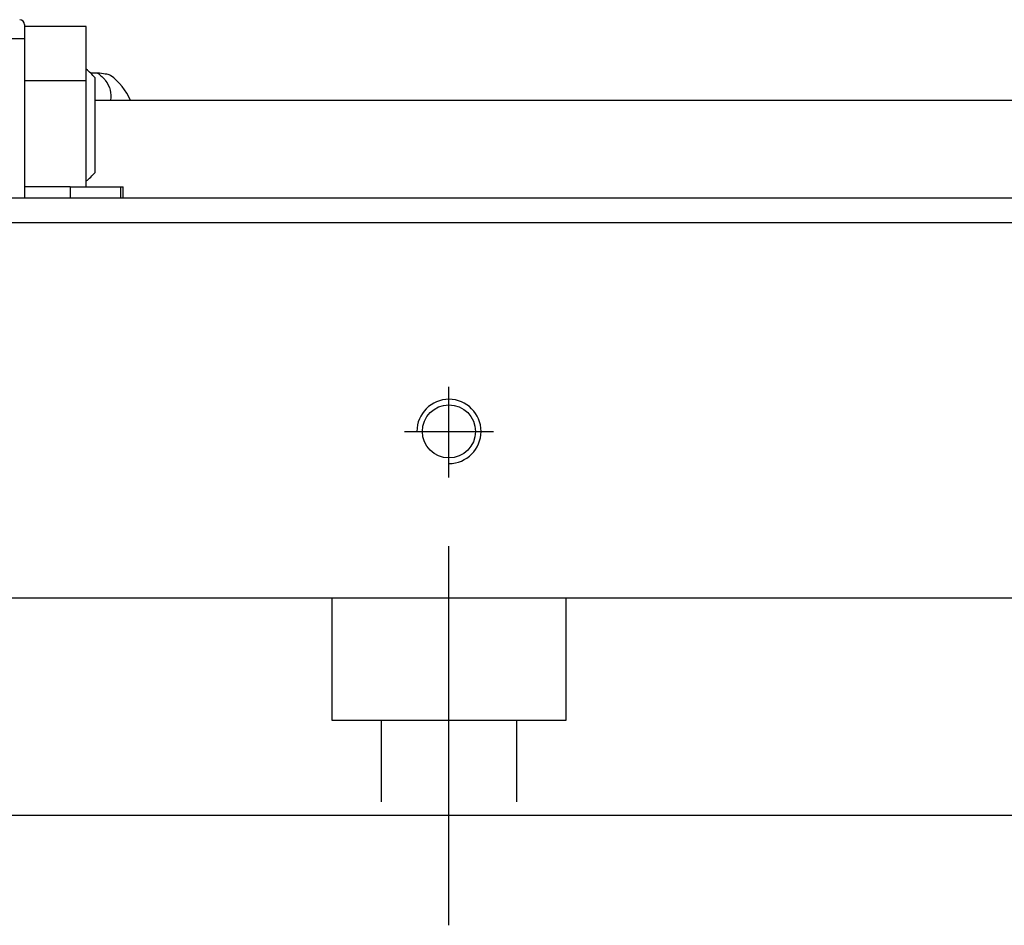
# Model space of a CAD drawing. Header units: millimetres. Extents: x -212 to 3135, y -1694 to 860.
# Tile 143 of 256: x 114 to 154, y -1136 to -1099. Entities that reach past the tile are written whole.
import ezdxf
from ezdxf.lldxf.tags import DXFTag

# ---------------------------------------------------------------- set-up
doc = ezdxf.new("R2010")
doc.units = ezdxf.units.MM
doc.layers.add('2', color=7, linetype='CONTINUOUS', true_color=0xffffff)
tags = doc.linetypes.add('DASHED', pattern=[25.72, 12.86, -12.86]).pattern_tags.tags
tags[6:7] = [DXFTag(74, 4), DXFTag(75, 0), DXFTag(340, '0'), DXFTag(46, 0.0), DXFTag(50, 0.0), DXFTag(44, 0.0), DXFTag(45, 0.0)]
tags[4:5] = [DXFTag(74, 4), DXFTag(75, 0), DXFTag(340, '0'), DXFTag(46, 0.0), DXFTag(50, 0.0), DXFTag(44, 0.0), DXFTag(45, 0.0)]

msp = doc.modelspace()

# ---------------------------------------------------------------- linework, layer by layer
at = {"layer": '2', "linetype": 'Continuous'}
for p, q in [((113.929, -1099.686), (113.929, -1099.757)), ((113.929, -1099.757), (113.929, -1100.257)), ((116.429, -1099.757), (113.929, -1099.757)), ((116.429, -1101.957), (116.429, -1099.757)), ((113.929, -1100.257), (44.929, -1100.257)), ((113.929, -1100.257), (113.929, -1106.709)), ((116.887, -1101.648), (116.602, -1101.648)), ((116.779, -1101.832), (116.779, -1103.757)), ((116.429, -1101.957), (113.929, -1101.957)), ((116.429, -1105.257), (116.429, -1101.957)), ((381.128, -1102.757), (116.779, -1102.757)), ((116.779, -1103.757), (116.779, -1105.682)), ((116.429, -1106.257), (116.429, -1105.257)), ((115.775, -1106.257), (113.929, -1106.257)), ((115.775, -1106.257), (117.815, -1106.257)), ((115.775, -1106.257), (115.775, -1106.709)), ((117.815, -1106.257), (117.929, -1106.257)), ((117.815, -1106.257), (117.815, -1106.709)), ((117.929, -1106.709), (117.929, -1106.257)), ((381.128, -1106.709), (80.375, -1106.709)), ((381.128, -1107.709), (-18.872, -1107.709)), ((381.128, -1122.909), (76.222, -1122.909)), ((381.128, -1131.709), (73.966, -1131.709))]:
    msp.add_line(p, q, dxfattribs=at)
at = {"layer": '2', "linetype": 'DASHED'}
for p, q in [((113.929, -1099.757), (113.929, -1099.757)), ((113.929, -1099.857), (113.929, -1099.857)), ((116.429, -1099.757), (116.429, -1099.757))]:
    msp.add_line(p, q, dxfattribs=at)
at = {"layer": '2', "ltscale": 0.5}
for p, q in [((131.128, -1118.024), (131.128, -1114.359)), ((129.328, -1116.159), (132.928, -1116.159)), ((131.128, -1136.159), (131.128, -1120.799))]:
    msp.add_line(p, q, dxfattribs=at)
at = {"layer": '2', "linetype": 'DASHED', "ltscale": 0.1}
for p, q in [((126.378, -1122.909), (126.378, -1127.858)), ((135.878, -1127.858), (135.878, -1122.909)), ((126.378, -1127.858), (135.878, -1127.858)), ((128.378, -1127.858), (128.378, -1131.159)), ((133.878, -1131.159), (133.878, -1127.858))]:
    msp.add_line(p, q, dxfattribs=at)
at = {"layer": '2', "linetype": 'Continuous'}
msp.add_circle((131.128, -1116.159), 1.075, dxfattribs=at)
for centre, radius, start, end in [((113.729, -1099.686), 0.2, 0, 88.5), ((114.64, -1103.714), 2.85, 41.3431, 51.1006), ((115.929, -1103.756), 2.5, 23.5613, 53.5675), ((114.64, -1103.799), 2.85, 308.8994, 318.6569)]:
    msp.add_arc(centre, radius, start, end, dxfattribs=at)
at = {"layer": '2'}
msp.add_arc((131.128, -1116.159), 1.3, 270, 180, dxfattribs=at)
at = {"layer": '2', "linetype": 'Continuous'}
for points, knots in [([(117.414, -1101.745), (117.391, -1101.728), (117.341, -1101.712), (117.19, -1101.681), (117.087, -1101.667), (116.94, -1101.652), (116.914, -1101.65), (116.887, -1101.648)], [0, 0, 0, 0, 0.448024, 0.448024, 0.905631, 0.905631, 1, 1, 1, 1]), ([(116.887, -1101.648), (117.016, -1101.734), (117.128, -1101.84), (117.301, -1102.074), (117.364, -1102.204), (117.432, -1102.47), (117.438, -1102.61), (117.415, -1102.749), (117.415, -1102.753), (117.414, -1102.756)], [0, 0, 0, 0, 0.33014, 0.33014, 0.660281, 0.660281, 0.990421, 0.990421, 1, 1, 1, 1])]:
    msp.add_open_spline(points, degree=3, knots=knots, dxfattribs=at)

doc.saveas('drawing.dxf')
